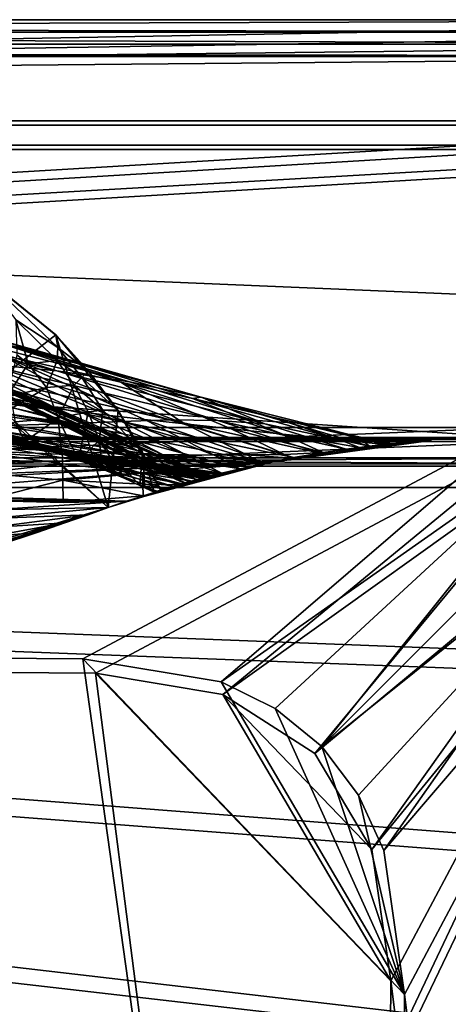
# Model space of a CAD drawing. Header units: metres. Extents: x 0 to 904, y -904 to 0.
# Tile 244 of 246: x 776 to 829, y -121 to 0. Entities that reach past the tile are written whole.
import ezdxf

# ---------------------------------------------------------------- set-up
doc = ezdxf.new("R2010")
doc.units = ezdxf.units.M

msp = doc.modelspace()

# ---------------------------------------------------------------- linework, layer by layer
at = {"layer": 'top0'}
for points in [[(163.519562, -51.518902, 2063.059814), (836.377136, -51.518902, 2063.059814), (133.377289, -4.519207, 2063.059814)], [(836.377136, -51.518902, 2063.059814), (844.306091, -34.448139, 2063.059814), (133.377289, -4.519207, 2063.059814)], [(133.377289, -4.519207, 2063.059814), (844.306091, -34.448139, 2063.059814), (887.377258, -4.519207, 2063.059814)], [(887.377258, -4.519207, 163.059708), (844.306091, -34.448139, 163.059708), (133.377289, -4.519207, 163.059708)], [(844.306091, -34.448139, 163.059708), (836.377136, -51.518902, 163.059708), (133.377289, -4.519207, 163.059708)], [(133.377289, -4.519207, 163.059708), (836.377136, -51.518902, 163.059708), (163.519562, -51.518902, 163.059708)], [(887.377258, -4.519207, 163.059708), (133.377289, -4.519207, 163.059708), (887.377258, -4.519207, 173.920044)], [(133.377289, -4.519207, 163.059708), (133.377289, -4.519207, 2063.059814), (887.377258, -4.519207, 173.920044)], [(887.377258, -4.519207, 173.920044), (133.377289, -4.519207, 2063.059814), (887.377258, -4.519207, 2051.920166)], [(133.377289, -4.519207, 2063.059814), (887.377258, -4.519207, 2063.059814), (887.377258, -4.519207, 2051.920166)], [(730.964783, -77.056259, 619.524109), (770.797302, -31.284773, 618.325562), (780.125, -38.850876, 618.523682)], [(770.815674, -31.313095, 617.776672), (780.123779, -38.873219, 617.766052), (770.797302, -31.284773, 618.325562)], [(770.797302, -31.284773, 618.325562), (780.123779, -38.873219, 617.766052), (780.125, -38.850876, 618.523682)], [(775.186584, -36.990978, 553.733276), (780.372925, -40.396099, 581.436523), (770.815674, -31.313095, 617.776672)], [(780.372925, -40.396099, 581.436523), (780.123779, -38.873219, 617.766052), (770.815674, -31.313095, 617.776672)], [(776.02948, -47.202351, 951.293335), (750.065002, -36.043053, 893.994568), (774.721619, -46.869392, 893.730957)], [(776.02948, -47.202351, 951.293335), (754.654114, -37.030994, 1008.65741), (750.065002, -36.043053, 893.994568)], [(761.990906, -37.67421, 1402.671875), (780.262939, -43.266304, 1457.396484), (750.144226, -36.167118, 1403.017212)], [(780.262939, -43.266304, 1457.396484), (771.265564, -42.428387, 1457.717163), (750.144226, -36.167118, 1403.017212)], [(776.02948, -47.202351, 951.293335), (777.846741, -47.551991, 1008.583862), (754.654114, -37.030994, 1008.65741)], [(777.846741, -47.551991, 1008.583862), (780.20752, -47.924232, 1065.581543), (754.654114, -37.030994, 1008.65741)], [(754.654114, -37.030994, 1008.65741), (780.20752, -47.924232, 1065.581543), (762.229858, -38.738796, 1122.27124)], [(774.133057, -39.739635, 1346.647705), (763.938843, -36.884186, 1291.016357), (788.152039, -44.664509, 1346.246948)], [(763.938843, -36.884186, 1291.016357), (773.305237, -41.262756, 1234.858765), (788.152039, -44.664509, 1346.246948)], [(776.716919, -42.422241, 503.191956), (780.285767, -42.023643, 550.8255), (775.186584, -36.990978, 553.733276)], [(780.285767, -42.023643, 550.8255), (780.372925, -40.396099, 581.436523), (775.186584, -36.990978, 553.733276)], [(776.716919, -42.422241, 503.191956), (775.186584, -36.990978, 553.733276), (775.315735, -41.332321, 504.267303)], [(737.342468, -42.440201, 1512.586548), (780.30249, -48.161568, 1564.273438), (724.344116, -38.148144, 1512.607178)], [(780.30249, -48.161568, 1564.273438), (766.37677, -42.403435, 1563.961304), (724.344116, -38.148144, 1512.607178)], [(773.817383, -39.942478, 1402.291626), (789.209961, -44.641811, 1457.043457), (761.990906, -37.67421, 1402.671875)], [(789.209961, -44.641811, 1457.043457), (780.262939, -43.266304, 1457.396484), (761.990906, -37.67421, 1402.671875)], [(780.20752, -47.924232, 1065.581543), (783.167053, -48.329102, 1122.266479), (762.229858, -38.738796, 1122.27124)], [(762.229858, -38.738796, 1122.27124), (783.167053, -48.329102, 1122.266479), (786.776123, -48.77623, 1178.625977)], [(773.305237, -41.262756, 1234.858765), (762.229858, -38.738796, 1122.27124), (786.776123, -48.77623, 1178.625977)], [(786.601135, -60.147358, 619.08136), (730.964783, -77.056259, 619.524109), (780.125, -38.850876, 618.523682)], [(774.133057, -39.739635, 1346.647705), (798.046814, -46.543861, 1456.658325), (773.817383, -39.942478, 1402.291626)], [(798.046814, -46.543861, 1456.658325), (789.209961, -44.641811, 1457.043457), (773.817383, -39.942478, 1402.291626)], [(788.152039, -44.664509, 1346.246948), (796.983826, -46.696674, 1401.427246), (774.133057, -39.739635, 1346.647705)], [(796.983826, -46.696674, 1401.427246), (798.046814, -46.543861, 1456.658325), (774.133057, -39.739635, 1346.647705)], [(780.123779, -38.873219, 617.766052), (784.163452, -43.31411, 617.760681), (780.125, -38.850876, 618.523682)], [(780.123779, -38.873219, 617.766052), (780.372925, -40.396099, 581.436523), (784.163452, -43.31411, 617.760681)], [(780.125, -38.850876, 618.523682), (784.163452, -43.31411, 617.760681), (787.809021, -48.172256, 618.767761)], [(786.601135, -60.147358, 619.08136), (780.125, -38.850876, 618.523682), (787.809021, -48.172256, 618.767761)], [(788.152039, -44.664509, 1346.246948), (773.305237, -41.262756, 1234.858765), (796.056519, -49.823032, 1290.392456)], [(773.305237, -41.262756, 1234.858765), (791.065857, -49.272552, 1234.665405), (796.056519, -49.823032, 1290.392456)], [(791.065857, -49.272552, 1234.665405), (773.305237, -41.262756, 1234.858765), (786.776123, -48.77623, 1178.625977)], [(783.354187, -44.102707, 580.410461), (780.372925, -40.396099, 581.436523), (780.285767, -42.023643, 550.8255)], [(784.163452, -43.31411, 617.760681), (780.372925, -40.396099, 581.436523), (783.354187, -44.102707, 580.410461)], [(786.601135, -60.147358, 1566.078247), (731.187866, -77.000015, 1566.519531), (765.720886, -41.721039, 1565.595703)], [(735.71936, -42.75631, 1458.678223), (753.309204, -42.118557, 1458.262085), (782.145752, -49.775978, 1512.014526)], [(743.043213, -44.380733, 1512.568237), (785.863831, -50.618698, 1564.404785), (737.342468, -42.440201, 1512.586548)], [(785.863831, -50.618698, 1564.404785), (780.30249, -48.161568, 1564.273438), (737.342468, -42.440201, 1512.586548)], [(753.309204, -42.118557, 1458.262085), (762.271667, -42.099602, 1458.005737), (788.228088, -49.512054, 1511.844482)], [(782.145752, -49.775978, 1512.014526), (753.309204, -42.118557, 1458.262085), (788.228088, -49.512054, 1511.844482)], [(788.228088, -49.512054, 1511.844482), (762.271667, -42.099602, 1458.005737), (794.204224, -49.336334, 1511.653198)], [(762.271667, -42.099602, 1458.005737), (771.265564, -42.428387, 1457.717163), (794.204224, -49.336334, 1511.653198)], [(765.720886, -41.721039, 1565.595703), (766.37677, -42.403435, 1563.961304), (798.875366, -56.35276, 1565.978882)], [(798.875366, -56.35276, 1565.978882), (786.601135, -60.147358, 1566.078247), (765.720886, -41.721039, 1565.595703)], [(766.37677, -42.403435, 1563.961304), (780.30249, -48.161568, 1564.273438), (798.875366, -56.35276, 1565.978882)], [(794.204224, -49.336334, 1511.653198), (771.265564, -42.428387, 1457.717163), (800.103394, -49.42749, 1511.44043)], [(771.265564, -42.428387, 1457.717163), (780.262939, -43.266304, 1457.396484), (800.103394, -49.42749, 1511.44043)], [(774.037537, -46.551662, 453.600983), (776.716919, -42.422241, 503.191956), (775.315735, -41.332321, 504.267303)], [(774.037537, -46.551662, 453.600983), (778.999023, -45.338379, 501.041229), (776.716919, -42.422241, 503.191956)], [(778.999023, -45.338379, 501.041229), (780.285767, -42.023643, 550.8255), (776.716919, -42.422241, 503.191956)], [(780.285767, -42.023643, 550.8255), (778.999023, -45.338379, 501.041229), (782.374573, -45.035625, 549.371582)], [(783.354187, -44.102707, 580.410461), (780.285767, -42.023643, 550.8255), (782.374573, -45.035625, 549.371582)], [(731.059937, -77.03228, 659.296631), (786.601135, -60.147358, 659.73877), (768.136292, -43.17659, 660.183167)], [(769.724976, -50.159603, 1512.290527), (735.71936, -42.75631, 1458.678223), (782.145752, -49.775978, 1512.014526)], [(768.136292, -43.17659, 660.183167), (798.641907, -56.414165, 659.836548), (774.359009, -45.699844, 661.700562)], [(768.136292, -43.17659, 660.183167), (786.601135, -60.147358, 659.73877), (798.641907, -56.414165, 659.836548)], [(800.103394, -49.42749, 1511.44043), (780.262939, -43.266304, 1457.396484), (805.92395, -49.810528, 1511.206421)], [(780.262939, -43.266304, 1457.396484), (789.209961, -44.641811, 1457.043457), (805.92395, -49.810528, 1511.206421)], [(787.739807, -48.136246, 617.755371), (784.163452, -43.31411, 617.760681), (783.354187, -44.102707, 580.410461)], [(784.163452, -43.31411, 617.760681), (787.739807, -48.136246, 617.755371), (787.809021, -48.172256, 618.767761)], [(748.19281, -46.141464, 1512.544556), (790.608582, -52.788399, 1564.519897), (743.043213, -44.380733, 1512.568237)], [(790.608582, -52.788399, 1564.519897), (785.863831, -50.618698, 1564.404785), (743.043213, -44.380733, 1512.568237)], [(782.374573, -45.035625, 549.371582), (785.930054, -48.142914, 579.384399), (783.354187, -44.102707, 580.410461)], [(785.930054, -48.142914, 579.384399), (787.739807, -48.136246, 617.755371), (783.354187, -44.102707, 580.410461)], [(801.746277, -50.428314, 1345.815063), (808.125305, -51.087391, 1400.942871), (788.152039, -44.664509, 1346.246948)], [(808.125305, -51.087391, 1400.942871), (796.983826, -46.696674, 1401.427246), (788.152039, -44.664509, 1346.246948)], [(801.746277, -50.428314, 1345.815063), (788.152039, -44.664509, 1346.246948), (796.056519, -49.823032, 1290.392456)], [(805.92395, -49.810528, 1511.206421), (789.209961, -44.641811, 1457.043457), (798.046814, -46.543861, 1456.658325)], [(796.592712, -56.970695, 779.911804), (773.548706, -46.240086, 777.866516), (774.359009, -45.699844, 661.700562)], [(774.79187, -47.839607, 452.971344), (778.999023, -45.338379, 501.041229), (774.037537, -46.551662, 453.600983)], [(798.612305, -56.421974, 661.125916), (796.592712, -56.970695, 779.911804), (774.359009, -45.699844, 661.700562)], [(798.641907, -56.414165, 659.836548), (798.612305, -56.421974, 661.125916), (774.359009, -45.699844, 661.700562)], [(780.434998, -49.106129, 498.890533), (778.999023, -45.338379, 501.041229), (774.79187, -47.839607, 452.971344)], [(778.999023, -45.338379, 501.041229), (780.434998, -49.106129, 498.890533), (782.374573, -45.035625, 549.371582)], [(780.434998, -49.106129, 498.890533), (784.115845, -48.333565, 547.917664), (782.374573, -45.035625, 549.371582)], [(782.374573, -45.035625, 549.371582), (784.115845, -48.333565, 547.917664), (785.930054, -48.142914, 579.384399)], [(752.776917, -47.692192, 1512.515503), (794.711975, -54.719929, 1564.621704), (748.19281, -46.141464, 1512.544556)], [(794.711975, -54.719929, 1564.621704), (790.608582, -52.788399, 1564.519897), (748.19281, -46.141464, 1512.544556)], [(773.548706, -46.240086, 777.866516), (796.592712, -56.970695, 779.911804), (786.617676, -52.810368, 893.592224)], [(774.721619, -46.869392, 893.730957), (773.548706, -46.240086, 777.866516), (786.617676, -52.810368, 893.592224)], [(787.617188, -53.099331, 951.20459), (776.02948, -47.202351, 951.293335), (774.721619, -46.869392, 893.730957)], [(774.721619, -46.869392, 893.730957), (786.617676, -52.810368, 893.592224), (787.617188, -53.099331, 951.20459)], [(787.617188, -53.099331, 951.20459), (789.039734, -53.321159, 1008.545166), (776.02948, -47.202351, 951.293335)], [(789.039734, -53.321159, 1008.545166), (777.846741, -47.551991, 1008.583862), (776.02948, -47.202351, 951.293335)], [(796.983826, -46.696674, 1401.427246), (806.716675, -48.943779, 1456.240967), (798.046814, -46.543861, 1456.658325)], [(808.125305, -51.087391, 1400.942871), (815.168457, -51.796185, 1455.791382), (796.983826, -46.696674, 1401.427246)], [(815.168457, -51.796185, 1455.791382), (806.716675, -48.943779, 1456.240967), (796.983826, -46.696674, 1401.427246)], [(806.716675, -48.943779, 1456.240967), (817.295654, -51.396046, 1510.674316), (798.046814, -46.543861, 1456.658325)], [(798.046814, -46.543861, 1456.658325), (817.295654, -51.396046, 1510.674316), (818.836975, -52.562698, 1537.877808)], [(798.046814, -46.543861, 1456.658325), (818.836975, -52.562698, 1537.877808), (805.92395, -49.810528, 1511.206421)], [(756.808167, -48.948143, 1512.481201), (797.931396, -56.187828, 1564.700195), (752.776917, -47.692192, 1512.515503)], [(797.931396, -56.187828, 1564.700195), (794.711975, -54.719929, 1564.621704), (752.776917, -47.692192, 1512.515503)], [(775.123108, -49.553513, 452.341736), (780.434998, -49.106129, 498.890533), (774.79187, -47.839607, 452.971344)], [(780.20752, -47.924232, 1065.581543), (777.846741, -47.551991, 1008.583862), (790.91333, -53.480705, 1065.577026)], [(790.91333, -53.480705, 1065.577026), (777.846741, -47.551991, 1008.583862), (789.039734, -53.321159, 1008.545166)], [(783.167053, -48.329102, 1122.266479), (780.20752, -47.924232, 1065.581543), (793.283264, -53.586201, 1122.263916)], [(793.283264, -53.586201, 1122.263916), (780.20752, -47.924232, 1065.581543), (790.91333, -53.480705, 1065.577026)], [(798.875366, -56.35276, 1565.978882), (780.30249, -48.161568, 1564.273438), (785.863831, -50.618698, 1564.404785)], [(784.115845, -48.333565, 547.917664), (780.434998, -49.106129, 498.890533), (782.948303, -54.286312, 513.912292)], [(785.482239, -51.881485, 546.463806), (784.115845, -48.333565, 547.917664), (782.948303, -54.286312, 513.912292)], [(783.167053, -48.329102, 1122.266479), (796.191284, -53.645538, 1178.58606), (786.776123, -48.77623, 1178.625977)], [(796.191284, -53.645538, 1178.58606), (783.167053, -48.329102, 1122.266479), (793.283264, -53.586201, 1122.263916)], [(785.930054, -48.142914, 579.384399), (784.115845, -48.333565, 547.917664), (785.482239, -51.881485, 546.463806)], [(790.816284, -53.291672, 617.750061), (785.930054, -48.142914, 579.384399), (785.482239, -51.881485, 546.463806)], [(787.739807, -48.136246, 617.755371), (785.930054, -48.142914, 579.384399), (790.816284, -53.291672, 617.750061)], [(793.13562, -57.981873, 619.024658), (786.601135, -60.147358, 619.08136), (787.809021, -48.172256, 618.767761)], [(787.809021, -48.172256, 618.767761), (787.739807, -48.136246, 617.755371), (790.816284, -53.291672, 617.750061)], [(790.816284, -53.291672, 617.750061), (793.034363, -58.013172, 617.376465), (787.809021, -48.172256, 618.767761)], [(793.034363, -58.013172, 617.376465), (793.13562, -57.981873, 619.024658), (787.809021, -48.172256, 618.767761)], [(797.646118, -56.680664, 1558.450806), (798.56604, -56.434204, 1564.714233), (756.808167, -48.948143, 1512.481201)], [(798.56604, -56.434204, 1564.714233), (797.931396, -56.187828, 1564.700195), (756.808167, -48.948143, 1512.481201)], [(756.808167, -48.948143, 1512.481201), (763.456238, -50.06657, 1512.396606), (797.646118, -56.680664, 1558.450806)], [(761.231506, -49.666008, 355.94104), (761.215759, -50.597099, 329.793854), (780.930481, -53.468132, 357.754272)], [(761.231506, -49.666008, 355.94104), (780.930481, -53.468132, 357.754272), (761.235229, -49.460087, 362.876343)], [(780.919006, -53.10252, 383.748535), (764.479431, -49.647549, 382.370392), (761.235229, -49.460087, 362.876343)], [(761.235229, -49.460087, 362.876343), (780.930481, -53.468132, 357.754272), (780.919006, -53.10252, 383.748535)], [(767.066589, -49.934734, 398.511475), (764.479431, -49.647549, 382.370392), (780.919006, -53.10252, 383.748535)], [(772.891479, -51.048695, 437.13739), (776.304993, -52.007202, 461.527863), (775.123108, -49.553513, 452.341736)], [(776.304993, -52.007202, 461.527863), (780.434998, -49.106129, 498.890533), (775.123108, -49.553513, 452.341736)], [(780.434998, -49.106129, 498.890533), (776.304993, -52.007202, 461.527863), (780.868591, -53.537563, 496.701508)], [(782.948303, -54.286312, 513.912292), (780.434998, -49.106129, 498.890533), (780.868591, -53.537563, 496.701508)], [(788.228088, -49.512054, 1511.844482), (806.071594, -54.657303, 1546.119263), (782.145752, -49.775978, 1512.014526)], [(786.776123, -48.77623, 1178.625977), (796.191284, -53.645538, 1178.58606), (799.663025, -53.664413, 1234.563354)], [(791.065857, -49.272552, 1234.665405), (786.776123, -48.77623, 1178.625977), (799.663025, -53.664413, 1234.563354)], [(794.204224, -49.336334, 1511.653198), (809.463135, -53.988499, 1545.040649), (788.228088, -49.512054, 1511.844482)], [(809.463135, -53.988499, 1545.040649), (806.071594, -54.657303, 1546.119263), (788.228088, -49.512054, 1511.844482)], [(796.056519, -49.823032, 1290.392456), (791.065857, -49.272552, 1234.665405), (803.714966, -53.6469, 1290.221924)], [(791.065857, -49.272552, 1234.665405), (799.663025, -53.664413, 1234.563354), (803.714966, -53.6469, 1290.221924)], [(800.103394, -49.42749, 1511.44043), (812.756409, -53.417397, 1543.702515), (794.204224, -49.336334, 1511.653198)], [(812.756409, -53.417397, 1543.702515), (809.463135, -53.988499, 1545.040649), (794.204224, -49.336334, 1511.653198)], [(805.92395, -49.810528, 1511.206421), (815.934875, -52.938511, 1541.586914), (800.103394, -49.42749, 1511.44043)], [(815.934875, -52.938511, 1541.586914), (812.756409, -53.417397, 1543.702515), (800.103394, -49.42749, 1511.44043)], [(820.74469, -52.347378, 1495.823242), (806.716675, -48.943779, 1456.240967), (815.168457, -51.796185, 1455.791382)], [(806.716675, -48.943779, 1456.240967), (820.74469, -52.347378, 1495.823242), (817.295654, -51.396046, 1510.674316)], [(771.081482, -53.308437, 304.726654), (780.941956, -54.018253, 331.776672), (761.215759, -50.597099, 329.793854)], [(761.215759, -50.597099, 329.793854), (780.941956, -54.018253, 331.776672), (780.930481, -53.468132, 357.754272)], [(769.724976, -50.159603, 1512.290527), (798.381104, -56.483238, 1553.749023), (763.456238, -50.06657, 1512.396606)], [(763.456238, -50.06657, 1512.396606), (798.381104, -56.483238, 1553.749023), (797.646118, -56.680664, 1558.450806)], [(768.674927, -50.177612, 408.842926), (767.066589, -49.934734, 398.511475), (780.907532, -52.921627, 409.755493)], [(780.907532, -52.921627, 409.755493), (767.066589, -49.934734, 398.511475), (780.919006, -53.10252, 383.748535)], [(772.891479, -51.048695, 437.13739), (768.674927, -50.177612, 408.842926), (780.896118, -52.925789, 435.771118)], [(780.896118, -52.925789, 435.771118), (768.674927, -50.177612, 408.842926), (780.907532, -52.921627, 409.755493)], [(782.145752, -49.775978, 1512.014526), (802.895447, -55.358826, 1547.798096), (769.724976, -50.159603, 1512.290527)], [(802.895447, -55.358826, 1547.798096), (798.381104, -56.483238, 1553.749023), (769.724976, -50.159603, 1512.290527)], [(806.071594, -54.657303, 1546.119263), (802.895447, -55.358826, 1547.798096), (782.145752, -49.775978, 1512.014526)], [(785.863831, -50.618698, 1564.404785), (790.608582, -52.788399, 1564.519897), (798.875366, -56.35276, 1565.978882)], [(808.345764, -53.593525, 1345.587524), (801.746277, -50.428314, 1345.815063), (796.056519, -49.823032, 1290.392456)], [(796.056519, -49.823032, 1290.392456), (803.714966, -53.6469, 1290.221924), (808.345764, -53.593525, 1345.587524)], [(808.345764, -53.593525, 1345.587524), (813.125916, -53.358089, 1399.6698), (801.746277, -50.428314, 1345.815063)], [(813.125916, -53.358089, 1399.6698), (808.125305, -51.087391, 1400.942871), (801.746277, -50.428314, 1345.815063)], [(818.836975, -52.562698, 1537.877808), (815.934875, -52.938511, 1541.586914), (805.92395, -49.810528, 1511.206421)], [(836.377136, -51.518902, 163.059708), (495.105316, -51.518902, 182.490662), (163.519562, -51.518902, 163.059708)], [(529.971802, -51.518902, 2043.136353), (836.377136, -51.518902, 2063.059814), (163.519562, -51.518902, 2063.059814)], [(578.441589, -51.518902, 184.0103), (495.105316, -51.518902, 182.490662), (836.377136, -51.518902, 163.059708)], [(529.971802, -51.518902, 2043.136353), (597.166199, -51.518902, 2041.009888), (836.377136, -51.518902, 2063.059814)], [(661.575134, -51.518902, 188.995483), (578.441589, -51.518902, 184.0103), (836.377136, -51.518902, 163.059708)], [(597.166199, -51.518902, 2041.009888), (664.251099, -51.518902, 2036.626343), (836.377136, -51.518902, 2063.059814)], [(836.377136, -51.518902, 163.059708), (744.290833, -51.518902, 197.420395), (661.575134, -51.518902, 188.995483)], [(836.377136, -51.518902, 2063.059814), (664.251099, -51.518902, 2036.626343), (731.150818, -51.518902, 2029.990601)], [(731.150818, -51.518902, 2029.990601), (826.377136, -51.518902, 2016.598511), (836.377136, -51.518902, 2063.059814)], [(826.377136, -51.518902, 2016.598511), (731.150818, -51.518902, 2029.990601), (826.377136, -51.857319, 2016.598511)], [(731.150818, -51.518902, 2029.990601), (806.189941, -54.632435, 2019.828369), (826.377136, -51.857319, 2016.598511)], [(731.150818, -51.518902, 2029.990601), (731.150818, -57.60709, 2029.990601), (806.189941, -54.632435, 2019.828369)], [(744.290833, -51.518902, 197.420395), (807.380615, -54.38937, 206.196411), (741.364136, -58.007244, 197.062881)], [(826.377136, -51.518902, 209.241592), (744.290833, -51.518902, 197.420395), (836.377136, -51.518902, 163.059708)], [(826.377136, -51.518902, 209.241592), (826.377136, -51.857319, 209.241592), (744.290833, -51.518902, 197.420395)], [(826.377136, -51.857319, 209.241592), (807.380615, -54.38937, 206.196411), (744.290833, -51.518902, 197.420395)], [(780.884644, -53.115406, 461.791473), (776.304993, -52.007202, 461.527863), (772.891479, -51.048695, 437.13739)], [(780.884644, -53.115406, 461.791473), (772.891479, -51.048695, 437.13739), (780.896118, -52.925789, 435.771118)], [(780.873169, -53.427269, 487.812897), (776.304993, -52.007202, 461.527863), (780.884644, -53.115406, 461.791473)], [(780.868591, -53.537563, 496.701508), (776.304993, -52.007202, 461.527863), (780.873169, -53.427269, 487.812897)], [(782.948303, -54.286312, 513.912292), (785.904846, -55.420719, 539.970886), (785.482239, -51.881485, 546.463806)], [(785.904846, -55.420719, 539.970886), (788.630005, -56.559105, 566.023193), (785.482239, -51.881485, 546.463806)], [(785.482239, -51.881485, 546.463806), (788.630005, -56.559105, 566.023193), (790.48822, -57.40485, 585.1875)], [(785.482239, -51.881485, 546.463806), (790.48822, -57.40485, 585.1875), (790.816284, -53.291672, 617.750061)], [(806.189941, -54.632435, 2019.828369), (815.934875, -52.938511, 1541.586914), (826.377136, -51.857319, 2016.598511)], [(809.207031, -54.03614, 1345.327515), (807.380615, -54.38937, 206.196411), (826.377136, -51.857319, 209.241592)], [(813.125916, -53.358089, 1399.6698), (817.576782, -52.718723, 1455.239624), (808.125305, -51.087391, 1400.942871)], [(817.576782, -52.718723, 1455.239624), (815.168457, -51.796185, 1455.791382), (808.125305, -51.087391, 1400.942871)], [(813.125916, -53.358089, 1399.6698), (809.207031, -54.03614, 1345.327515), (826.377136, -51.857319, 209.241592)], [(826.377136, -51.857319, 209.241592), (817.576782, -52.718723, 1455.239624), (813.125916, -53.358089, 1399.6698)], [(817.576782, -52.718723, 1455.239624), (820.74469, -52.347378, 1495.823242), (815.168457, -51.796185, 1455.791382)], [(815.934875, -52.938511, 1541.586914), (818.836975, -52.562698, 1537.877808), (826.377136, -51.857319, 2016.598511)], [(817.295654, -51.396046, 1510.674316), (821.191345, -52.30056, 1529.616821), (818.836975, -52.562698, 1537.877808)], [(820.74469, -52.347378, 1495.823242), (821.561768, -52.262814, 1510.410767), (817.295654, -51.396046, 1510.674316)], [(817.295654, -51.396046, 1510.674316), (821.561768, -52.262814, 1510.410767), (821.191345, -52.30056, 1529.616821)], [(820.74469, -52.347378, 1495.823242), (817.576782, -52.718723, 1455.239624), (826.377136, -51.857319, 209.241592)], [(826.377136, -51.857319, 2016.598511), (818.836975, -52.562698, 1537.877808), (821.191345, -52.30056, 1529.616821)], [(821.561768, -52.262814, 1510.410767), (820.74469, -52.347378, 1495.823242), (826.377136, -51.857319, 209.241592)], [(821.191345, -52.30056, 1529.616821), (821.561768, -52.262814, 1510.410767), (826.377136, -51.857319, 2016.598511)], [(821.561768, -52.262814, 1510.410767), (826.377136, -51.857319, 209.241592), (826.377136, -51.857319, 2016.598511)], [(836.377136, -51.518902, 210.920059), (826.377136, -51.518902, 209.241592), (836.377136, -51.518902, 163.059708)], [(826.377136, -51.518902, 2016.598511), (836.377136, -51.518902, 2014.920044), (836.377136, -51.518902, 2063.059814)], [(826.377136, -51.518902, 209.241592), (826.377136, -51.518902, 2016.598511), (826.377136, -51.857319, 209.241592)], [(826.377136, -51.518902, 2016.598511), (826.377136, -51.857319, 2016.598511), (826.377136, -51.857319, 209.241592)], [(826.377136, -51.518902, 2016.598511), (826.377136, -51.518902, 209.241592), (836.377136, -51.518902, 2014.920044)], [(826.377136, -51.518902, 209.241592), (836.377136, -51.518902, 210.920059), (836.377136, -51.518902, 2014.920044)], [(771.075134, -55.870171, 252.735992), (780.95343, -54.752449, 305.819733), (771.081482, -53.308437, 304.726654)], [(771.081482, -53.308437, 304.726654), (780.95343, -54.752449, 305.819733), (780.941956, -54.018253, 331.776672)], [(790.616089, -55.83997, 488.295105), (780.873169, -53.427269, 487.812897), (780.884644, -53.115406, 461.791473)], [(780.884644, -53.115406, 461.791473), (780.896118, -52.925789, 435.771118), (790.643921, -55.424236, 462.370117)], [(790.616089, -55.83997, 488.295105), (780.884644, -53.115406, 461.791473), (790.643921, -55.424236, 462.370117)], [(780.896118, -52.925789, 435.771118), (780.907532, -52.921627, 409.755493), (790.671753, -55.111336, 436.446045)], [(790.643921, -55.424236, 462.370117), (780.896118, -52.925789, 435.771118), (790.671753, -55.111336, 436.446045)], [(780.907532, -52.921627, 409.755493), (790.699585, -54.954456, 410.525909), (790.671753, -55.111336, 436.446045)], [(780.907532, -52.921627, 409.755493), (780.919006, -53.10252, 383.748535), (790.699585, -54.954456, 410.525909)], [(780.930481, -53.468132, 357.754272), (800.584839, -55.915482, 359.829254), (780.919006, -53.10252, 383.748535)], [(780.919006, -53.10252, 383.748535), (800.584839, -55.915482, 359.829254), (800.591064, -55.913929, 385.700928)], [(780.919006, -53.10252, 383.748535), (800.591064, -55.913929, 385.700928), (790.699585, -54.954456, 410.525909)], [(796.592712, -56.970695, 779.911804), (795.947266, -57.152557, 892.863281), (786.617676, -52.810368, 893.592224)], [(786.617676, -52.810368, 893.592224), (795.947266, -57.152557, 892.863281), (796.09613, -57.110325, 947.797791)], [(786.617676, -52.810368, 893.592224), (796.09613, -57.110325, 947.797791), (787.617188, -53.099331, 951.20459)], [(796.09613, -57.110325, 947.797791), (796.608032, -56.966412, 1005.863953), (787.617188, -53.099331, 951.20459)], [(787.617188, -53.099331, 951.20459), (796.608032, -56.966412, 1005.863953), (789.039734, -53.321159, 1008.545166)], [(796.608032, -56.966412, 1005.863953), (797.516052, -56.716022, 1063.964722), (789.039734, -53.321159, 1008.545166)], [(789.039734, -53.321159, 1008.545166), (797.516052, -56.716022, 1063.964722), (790.91333, -53.480705, 1065.577026)], [(790.48822, -57.40485, 585.1875), (791.118408, -57.707478, 591.994385), (790.816284, -53.291672, 617.750061)], [(790.608582, -52.788399, 1564.519897), (794.711975, -54.719929, 1564.621704), (798.875366, -56.35276, 1565.978882)], [(791.118408, -57.707478, 591.994385), (792.264893, -58.251038, 604.851868), (790.816284, -53.291672, 617.750061)], [(792.264893, -58.251038, 604.851868), (793.034363, -58.013172, 617.376465), (790.816284, -53.291672, 617.750061)], [(806.189941, -54.632435, 2019.828369), (812.756409, -53.417397, 1543.702515), (815.934875, -52.938511, 1541.586914)], [(809.207031, -54.03614, 1345.327515), (813.125916, -53.358089, 1399.6698), (808.345764, -53.593525, 1345.587524)], [(807.380615, -54.38937, 206.196411), (788.834717, -59.369106, 203.403824), (741.364136, -58.007244, 197.062881)], [(780.868591, -53.537563, 496.701508), (780.873169, -53.427269, 487.812897), (790.616089, -55.83997, 488.295105)], [(782.948303, -54.286312, 513.912292), (780.868591, -53.537563, 496.701508), (790.588257, -56.258427, 514.220093)], [(790.588257, -56.258427, 514.220093), (780.868591, -53.537563, 496.701508), (790.616089, -55.83997, 488.295105)], [(780.941956, -54.018253, 331.776672), (800.101501, -56.0369, 333.884003), (780.930481, -53.468132, 357.754272)], [(800.101501, -56.0369, 333.884003), (800.584839, -55.915482, 359.829254), (780.930481, -53.468132, 357.754272)], [(780.95343, -54.752449, 305.819733), (790.810852, -55.8811, 306.952118), (780.941956, -54.018253, 331.776672)], [(780.941956, -54.018253, 331.776672), (790.810852, -55.8811, 306.952118), (800.101501, -56.0369, 333.884003)], [(790.560425, -56.676834, 540.145081), (785.904846, -55.420719, 539.970886), (782.948303, -54.286312, 513.912292)], [(790.560425, -56.676834, 540.145081), (782.948303, -54.286312, 513.912292), (790.588257, -56.258427, 514.220093)], [(790.90271, -58.683971, 217.427719), (788.834717, -59.369106, 203.403824), (807.380615, -54.38937, 206.196411)], [(807.380615, -54.38937, 206.196411), (795.34729, -57.324451, 255.897873), (790.90271, -58.683971, 217.427719)], [(797.516052, -56.716022, 1063.964722), (798.864075, -56.355724, 1122.080933), (790.91333, -53.480705, 1065.577026)], [(790.91333, -53.480705, 1065.577026), (798.864075, -56.355724, 1122.080933), (793.283264, -53.586201, 1122.263916)], [(798.864075, -56.355724, 1122.080933), (800.615295, -55.907902, 1177.678833), (793.283264, -53.586201, 1122.263916)], [(793.283264, -53.586201, 1122.263916), (800.615295, -55.907902, 1177.678833), (796.191284, -53.645538, 1178.58606)], [(799.101746, -56.293587, 307.995361), (795.34729, -57.324451, 255.897873), (807.380615, -54.38937, 206.196411)], [(800.615295, -55.907902, 1177.678833), (802.876587, -55.363209, 1233.332153), (796.191284, -53.645538, 1178.58606)], [(796.191284, -53.645538, 1178.58606), (802.876587, -55.363209, 1233.332153), (799.663025, -53.664413, 1234.563354)], [(805.742615, -54.726563, 1289.500854), (798.641907, -56.414165, 659.836548), (807.380615, -54.38937, 206.196411)], [(807.380615, -54.38937, 206.196411), (798.641907, -56.414165, 659.836548), (800.168945, -56.01989, 411.447174)], [(800.101501, -56.0369, 333.884003), (799.101746, -56.293587, 307.995361), (807.380615, -54.38937, 206.196411)], [(799.663025, -53.664413, 1234.563354), (805.742615, -54.726563, 1289.500854), (803.714966, -53.6469, 1290.221924)], [(802.876587, -55.363209, 1233.332153), (805.742615, -54.726563, 1289.500854), (799.663025, -53.664413, 1234.563354)], [(807.380615, -54.38937, 206.196411), (800.584839, -55.915482, 359.829254), (800.101501, -56.0369, 333.884003)], [(800.168945, -56.01989, 411.447174), (800.591064, -55.913929, 385.700928), (807.380615, -54.38937, 206.196411)], [(800.591064, -55.913929, 385.700928), (800.584839, -55.915482, 359.829254), (807.380615, -54.38937, 206.196411)], [(803.714966, -53.6469, 1290.221924), (809.207031, -54.03614, 1345.327515), (808.345764, -53.593525, 1345.587524)], [(805.742615, -54.726563, 1289.500854), (809.207031, -54.03614, 1345.327515), (803.714966, -53.6469, 1290.221924)], [(809.207031, -54.03614, 1345.327515), (805.742615, -54.726563, 1289.500854), (807.380615, -54.38937, 206.196411)], [(806.071594, -54.657303, 1546.119263), (809.463135, -53.988499, 1545.040649), (806.189941, -54.632435, 2019.828369)], [(809.463135, -53.988499, 1545.040649), (812.756409, -53.417397, 1543.702515), (806.189941, -54.632435, 2019.828369)], [(731.150818, -57.60709, 2029.990601), (755.568054, -58.591282, 2027.001099), (806.189941, -54.632435, 2019.828369)], [(806.189941, -54.632435, 2019.828369), (755.568054, -58.591282, 2027.001099), (788.836304, -59.368553, 2022.436035)], [(771.075134, -55.870171, 252.735992), (780.976318, -56.771053, 253.983582), (780.95343, -54.752449, 305.819733)], [(780.976318, -56.771053, 253.983582), (790.810852, -55.8811, 306.952118), (780.95343, -54.752449, 305.819733)], [(790.532593, -57.095345, 566.070068), (785.904846, -55.420719, 539.970886), (790.560425, -56.676834, 540.145081)], [(788.630005, -56.559105, 566.023193), (785.904846, -55.420719, 539.970886), (790.532593, -57.095345, 566.070068)], [(806.071594, -54.657303, 1546.119263), (806.189941, -54.632435, 2019.828369), (788.836304, -59.368553, 2022.436035)], [(802.895447, -55.358826, 1547.798096), (806.071594, -54.657303, 1546.119263), (788.836304, -59.368553, 2022.436035)], [(788.836304, -59.368553, 2022.436035), (798.875366, -56.35276, 1565.978882), (802.895447, -55.358826, 1547.798096)], [(790.643921, -55.424236, 462.370117), (796.894653, -56.886723, 489.359161), (790.616089, -55.83997, 488.295105)], [(790.671753, -55.111336, 436.446045), (798.224426, -56.524994, 462.970093), (790.643921, -55.424236, 462.370117)], [(798.224426, -56.524994, 462.970093), (796.894653, -56.886723, 489.359161), (790.643921, -55.424236, 462.370117)], [(790.699585, -54.954456, 410.525909), (799.369751, -56.224068, 437.065765), (790.671753, -55.111336, 436.446045)], [(799.369751, -56.224068, 437.065765), (798.224426, -56.524994, 462.970093), (790.671753, -55.111336, 436.446045)], [(800.591064, -55.913929, 385.700928), (800.168945, -56.01989, 411.447174), (790.699585, -54.954456, 410.525909)], [(790.699585, -54.954456, 410.525909), (800.168945, -56.01989, 411.447174), (799.369751, -56.224068, 437.065765)], [(798.875366, -56.35276, 1565.978882), (794.711975, -54.719929, 1564.621704), (797.931396, -56.187828, 1564.700195)], [(798.875366, -56.35276, 1565.978882), (798.381104, -56.483238, 1553.749023), (802.895447, -55.358826, 1547.798096)], [(805.742615, -54.726563, 1289.500854), (802.876587, -55.363209, 1233.332153), (798.641907, -56.414165, 659.836548)], [(802.876587, -55.363209, 1233.332153), (800.615295, -55.907902, 1177.678833), (798.641907, -56.414165, 659.836548)], [(771.109558, -59.279972, 200.900757), (780.976318, -56.771053, 253.983582), (771.075134, -55.870171, 252.735992)], [(771.109558, -59.279972, 200.900757), (781.017212, -59.518406, 202.279922), (780.976318, -56.771053, 253.983582)], [(780.976318, -56.771053, 253.983582), (790.866516, -57.27248, 255.276047), (790.810852, -55.8811, 306.952118)], [(781.017212, -59.518406, 202.279922), (790.90271, -58.683971, 217.427719), (780.976318, -56.771053, 253.983582)], [(780.976318, -56.771053, 253.983582), (790.90271, -58.683971, 217.427719), (790.866516, -57.27248, 255.276047)], [(786.601135, -60.147358, 1566.078247), (798.875366, -56.35276, 1565.978882), (788.836304, -59.368553, 2022.436035)], [(786.601135, -60.147358, 659.73877), (793.13562, -57.981873, 619.024658), (798.641907, -56.414165, 659.836548)], [(790.48822, -57.40485, 585.1875), (788.630005, -56.559105, 566.023193), (790.532593, -57.095345, 566.070068)], [(793.581055, -57.846436, 565.61322), (790.532593, -57.095345, 566.070068), (790.560425, -56.676834, 540.145081)], [(790.588257, -56.258427, 514.220093), (794.604431, -57.541084, 540.044312), (790.560425, -56.676834, 540.145081)], [(794.604431, -57.541084, 540.044312), (793.581055, -57.846436, 565.61322), (790.560425, -56.676834, 540.145081)], [(790.616089, -55.83997, 488.295105), (795.682312, -57.22813, 515.263123), (790.588257, -56.258427, 514.220093)], [(795.682312, -57.22813, 515.263123), (794.604431, -57.541084, 540.044312), (790.588257, -56.258427, 514.220093)], [(796.894653, -56.886723, 489.359161), (795.682312, -57.22813, 515.263123), (790.616089, -55.83997, 488.295105)], [(790.810852, -55.8811, 306.952118), (799.101746, -56.293587, 307.995361), (800.101501, -56.0369, 333.884003)], [(790.866516, -57.27248, 255.276047), (795.34729, -57.324451, 255.897873), (790.810852, -55.8811, 306.952118)], [(795.34729, -57.324451, 255.897873), (799.101746, -56.293587, 307.995361), (790.810852, -55.8811, 306.952118)], [(793.13562, -57.981873, 619.024658), (794.604431, -57.541084, 540.044312), (798.641907, -56.414165, 659.836548)], [(798.641907, -56.414165, 659.836548), (794.604431, -57.541084, 540.044312), (795.682312, -57.22813, 515.263123)], [(795.682312, -57.22813, 515.263123), (796.894653, -56.886723, 489.359161), (798.641907, -56.414165, 659.836548)], [(796.09613, -57.110325, 947.797791), (795.947266, -57.152557, 892.863281), (798.864075, -56.355724, 1122.080933)], [(798.864075, -56.355724, 1122.080933), (795.947266, -57.152557, 892.863281), (796.592712, -56.970695, 779.911804)], [(797.516052, -56.716022, 1063.964722), (796.09613, -57.110325, 947.797791), (798.864075, -56.355724, 1122.080933)], [(797.516052, -56.716022, 1063.964722), (796.608032, -56.966412, 1005.863953), (796.09613, -57.110325, 947.797791)], [(796.592712, -56.970695, 779.911804), (798.612305, -56.421974, 661.125916), (798.864075, -56.355724, 1122.080933)], [(796.894653, -56.886723, 489.359161), (798.224426, -56.524994, 462.970093), (798.641907, -56.414165, 659.836548)], [(798.56604, -56.434204, 1564.714233), (797.646118, -56.680664, 1558.450806), (798.381104, -56.483238, 1553.749023)], [(798.56604, -56.434204, 1564.714233), (798.875366, -56.35276, 1565.978882), (797.931396, -56.187828, 1564.700195)], [(798.641907, -56.414165, 659.836548), (798.224426, -56.524994, 462.970093), (799.369751, -56.224068, 437.065765)], [(798.875366, -56.35276, 1565.978882), (798.56604, -56.434204, 1564.714233), (798.381104, -56.483238, 1553.749023)], [(798.612305, -56.421974, 661.125916), (798.641907, -56.414165, 659.836548), (798.864075, -56.355724, 1122.080933)], [(798.641907, -56.414165, 659.836548), (800.615295, -55.907902, 1177.678833), (798.864075, -56.355724, 1122.080933)], [(798.641907, -56.414165, 659.836548), (799.369751, -56.224068, 437.065765), (800.168945, -56.01989, 411.447174)], [(741.364136, -58.007244, 197.062881), (788.834717, -59.369106, 203.403824), (761.202026, -58.828873, 199.572052)], [(786.601135, -60.147358, 659.73877), (786.601135, -60.147358, 619.08136), (793.13562, -57.981873, 619.024658)], [(790.48822, -57.40485, 585.1875), (790.532593, -57.095345, 566.070068), (793.581055, -57.846436, 565.61322)], [(791.118408, -57.707478, 591.994385), (790.48822, -57.40485, 585.1875), (792.641541, -58.133877, 592.694763)], [(792.641541, -58.133877, 592.694763), (790.48822, -57.40485, 585.1875), (793.581055, -57.846436, 565.61322)], [(790.90271, -58.683971, 217.427719), (795.34729, -57.324451, 255.897873), (790.866516, -57.27248, 255.276047)], [(792.264893, -58.251038, 604.851868), (791.118408, -57.707478, 591.994385), (792.641541, -58.133877, 592.694763)], [(793.034363, -58.013172, 617.376465), (792.264893, -58.251038, 604.851868), (792.641541, -58.133877, 592.694763)], [(792.641541, -58.133877, 592.694763), (793.581055, -57.846436, 565.61322), (793.13562, -57.981873, 619.024658)], [(793.034363, -58.013172, 617.376465), (792.641541, -58.133877, 592.694763), (793.13562, -57.981873, 619.024658)], [(793.13562, -57.981873, 619.024658), (793.581055, -57.846436, 565.61322), (794.604431, -57.541084, 540.044312)], [(755.568054, -58.591282, 2027.001099), (772.210327, -59.318527, 2024.788574), (788.836304, -59.368553, 2022.436035)], [(788.834717, -59.369106, 203.403824), (771.109558, -59.279972, 200.900757), (761.202026, -58.828873, 199.572052)], [(788.834717, -59.369106, 203.403824), (781.017212, -59.518406, 202.279922), (771.109558, -59.279972, 200.900757)], [(772.156982, -60.41288, 1972.321899), (788.836304, -59.368553, 2022.436035), (772.210327, -59.318527, 2024.788574)], [(786.601135, -60.147358, 1970.921509), (788.836304, -59.368553, 2022.436035), (772.156982, -60.41288, 1972.321899)], [(781.017212, -59.518406, 202.279922), (788.834717, -59.369106, 203.403824), (790.90271, -58.683971, 217.427719)], [(786.601135, -60.147358, 1970.921509), (786.601135, -60.147358, 1566.078247), (788.836304, -59.368553, 2022.436035)], [(730.964783, -77.056259, 619.524109), (786.601135, -60.147358, 619.08136), (731.059937, -77.03228, 659.296631)], [(731.059937, -77.03228, 659.296631), (786.601135, -60.147358, 619.08136), (786.601135, -60.147358, 659.73877)], [(731.187866, -77.000015, 1566.519531), (786.601135, -60.147358, 1566.078247), (751.928833, -71.370918, 1606.646362)], [(786.601135, -60.147358, 1566.078247), (752.215454, -71.287537, 1608.008789), (751.928833, -71.370918, 1606.646362)], [(761.517029, -68.497856, 1659.297119), (752.215454, -71.287537, 1608.008789), (786.601135, -60.147358, 1566.078247)], [(786.601135, -60.147358, 1566.078247), (768.458191, -66.309013, 1710.988403), (761.517029, -68.497856, 1659.297119)], [(777.83313, -63.205406, 1814.920044), (768.458191, -66.309013, 1710.988403), (786.601135, -60.147358, 1566.078247)], [(772.156982, -60.41288, 1972.321899), (772.107666, -61.504456, 1919.854614), (786.595764, -60.149288, 1970.800293)], [(772.107666, -61.504456, 1919.854614), (784.121948, -61.02734, 1919.016235), (786.595764, -60.149288, 1970.800293)], [(786.595764, -60.149288, 1970.800293), (786.601135, -60.147358, 1970.921509), (772.156982, -60.41288, 1972.321899)], [(781.24408, -62.033615, 1867.071533), (777.83313, -63.205406, 1814.920044), (786.601135, -60.147358, 1566.078247)], [(786.601135, -60.147358, 1566.078247), (784.121948, -61.02734, 1919.016235), (781.24408, -62.033615, 1867.071533)], [(786.595764, -60.149288, 1970.800293), (784.121948, -61.02734, 1919.016235), (786.601135, -60.147358, 1566.078247)], [(786.601135, -60.147358, 1970.921509), (786.595764, -60.149288, 1970.800293), (786.601135, -60.147358, 1566.078247)], [(781.24408, -62.033615, 1867.071533), (784.121948, -61.02734, 1919.016235), (772.05835, -62.596024, 1867.387207)], [(784.121948, -61.02734, 1919.016235), (772.107666, -61.504456, 1919.854614), (772.05835, -62.596024, 1867.387207)], [(772.05835, -62.596024, 1867.387207), (772.011597, -63.687626, 1814.920166), (781.24408, -62.033615, 1867.071533)], [(772.011597, -63.687626, 1814.920166), (777.83313, -63.205406, 1814.920044), (781.24408, -62.033615, 1867.071533)], [(777.83313, -63.205406, 1814.920044), (772.011597, -63.687626, 1814.920166), (768.458191, -66.309013, 1710.988403)]]:
    msp.add_3dface(points, dxfattribs=at)
at = {"layer": 'top0123413'}
for points in [[(902.537842, 0), (0, 0), (901.01062, -1.527202, 175)], [(0, 0), (1.527202, -1.527202, 175), (901.01062, -1.527202, 175)], [(902.537842, 0), (3.000114, -3.000114), (0, 0)], [(899.53772, -3.000114), (3.000114, -3.000114), (902.537842, 0)], [(1.527202, -1.527202, 175), (20.424814, -15.458053, 175), (901.01062, -1.527202, 175)], [(20.424814, -15.458053, 175), (882.116272, -15.461334, 175), (901.01062, -1.527202, 175)], [(4.501135, -4.501135, 172), (3.000114, -3.000114), (898.036682, -4.501135, 172)], [(3.000114, -3.000114), (899.53772, -3.000114), (898.036682, -4.501135, 172)], [(898.036682, -4.501135, 172), (20.424814, -12.458053, 172), (4.501135, -4.501135, 172)], [(882.116272, -12.461334, 172), (20.424814, -12.458053, 172), (898.036682, -4.501135, 172)], [(882.116272, -12.461334, 160.059708), (244.305313, -50.274853, 160.059708), (20.424814, -12.458053, 160.059708)], [(20.424814, -12.458053, 172), (882.116272, -12.461334, 172), (20.424814, -12.458053, 160.059708)], [(882.116272, -12.461334, 172), (882.116272, -12.461334, 160.059708), (20.424814, -12.458053, 160.059708)], [(837.067505, -50.273884, 160.059708), (244.305313, -50.274853, 160.059708), (882.116272, -12.461334, 160.059708)], [(20.424814, -15.458053, 163.059708), (244.305313, -52.006905, 163.059708), (882.116272, -15.461334, 163.059708)], [(882.116272, -15.461334, 175), (20.424814, -15.458053, 175), (882.116272, -15.461334, 163.059708)], [(20.424814, -15.458053, 175), (20.424814, -15.458053, 163.059708), (882.116272, -15.461334, 163.059708)], [(244.305313, -52.006905, 163.059708), (838.694763, -52.005932, 163.059708), (882.116272, -15.461334, 163.059708)], [(244.305313, -50.274853, 160.059708), (837.067505, -50.273884, 160.059708), (244.305359, -74.93528, 117.346581)], [(837.067505, -50.273884, 160.059708), (783.459534, -78.803986, 110.644272), (244.305359, -74.93528, 117.346581)], [(800.540833, -81.641113, 110.398422), (783.459534, -78.803986, 110.644272), (837.067505, -50.273884, 160.059708)], [(843.613037, -51.338894, 160.059708), (800.540833, -81.641113, 110.398422), (837.067505, -50.273884, 160.059708)], [(838.694763, -52.005932, 163.059708), (244.305313, -52.006905, 163.059708), (244.305359, -76.679497, 120.325508)], [(785.042603, -80.559555, 113.603523), (838.694763, -52.005932, 163.059708), (244.305359, -76.679497, 120.325508)], [(800.745422, -83.187225, 113.377274), (838.694763, -52.005932, 163.059708), (785.042603, -80.559555, 113.603523)], [(807.197144, -84.913162, 110.275887), (800.540833, -81.641113, 110.398422), (843.613037, -51.338894, 160.059708)], [(843.39325, -52.67704, 163.059708), (838.694763, -52.005932, 163.059708), (800.745422, -83.187225, 113.377274)], [(812.945679, -89.593529, 110.147163), (807.197144, -84.913162, 110.275887), (843.613037, -51.338894, 160.059708)], [(812.945679, -89.593529, 110.147163), (843.613037, -51.338894, 160.059708), (848.326172, -54.213333, 160.059708)], [(812.069397, -90.469383, 113.147629), (843.39325, -52.67704, 163.059708), (800.745422, -83.187225, 113.377274)], [(812.069397, -90.469383, 113.147629), (847.450134, -55.089287, 163.059708), (843.39325, -52.67704, 163.059708)], [(851.178406, -58.942413, 160.059708), (812.945679, -89.593529, 110.147163), (848.326172, -54.213333, 160.059708)], [(849.862488, -59.146133, 163.059708), (847.450134, -55.089287, 163.059708), (812.069397, -90.469383, 113.147629)], [(819.102844, -102.288132, 112.91494), (849.862488, -59.146133, 163.059708), (812.069397, -90.469383, 113.147629)], [(817.482605, -95.585281, 110.017212), (812.945679, -89.593529, 110.147163), (851.178406, -58.942413, 160.059708)], [(820.589966, -102.433311, 109.894341), (817.482605, -95.585281, 110.017212), (851.178406, -58.942413, 160.059708)], [(850.533569, -63.844727, 163.059708), (849.862488, -59.146133, 163.059708), (819.102844, -102.288132, 112.91494)], [(820.589966, -102.433311, 109.894341), (851.178406, -58.942413, 160.059708), (852.265625, -65.471992, 160.059708)], [(821.450317, -118.492302, 112.685982), (850.533569, -63.844727, 163.059708), (819.102844, -102.288132, 112.91494)], [(850.533569, -63.844727, 163.059708), (821.450317, -118.492302, 112.685982), (850.533508, -350.769836, 163.059708)], [(823.157959, -120.165367, 109.643784), (820.589966, -102.433311, 109.894341), (852.265625, -65.471992, 160.059708)], [(823.157959, -120.165367, 109.643784), (852.265625, -65.471992, 160.059708), (852.265625, -350.769836, 160.059708)], [(783.459534, -78.803986, 110.644272), (821.526306, -350.769836, 106.817665), (244.305359, -74.93528, 117.346581)], [(821.526306, -350.769836, 106.817665), (608.480347, -591.158813, 106.480179), (244.305359, -74.93528, 117.346581)], [(785.042603, -80.559555, 113.603523), (244.305359, -76.679497, 120.325508), (819.806702, -350.769836, 109.839348)], [(819.806702, -350.769836, 109.839348), (244.305359, -76.679497, 120.325508), (609.729675, -592.958801, 109.443001)], [(800.540833, -81.641113, 110.398422), (823.157959, -120.165367, 109.643784), (783.459534, -78.803986, 110.644272)], [(823.157959, -120.165367, 109.643784), (821.526306, -350.769836, 106.817665), (783.459534, -78.803986, 110.644272)], [(800.745422, -83.187225, 113.377274), (785.042603, -80.559555, 113.603523), (821.450317, -118.492302, 112.685982)], [(821.450317, -118.492302, 112.685982), (785.042603, -80.559555, 113.603523), (819.806702, -350.769836, 109.839348)], [(800.540833, -81.641113, 110.398422), (807.197144, -84.913162, 110.275887), (823.157959, -120.165367, 109.643784)], [(819.102844, -102.288132, 112.91494), (800.745422, -83.187225, 113.377274), (821.450317, -118.492302, 112.685982)], [(819.102844, -102.288132, 112.91494), (812.069397, -90.469383, 113.147629), (800.745422, -83.187225, 113.377274)], [(807.197144, -84.913162, 110.275887), (812.945679, -89.593529, 110.147163), (823.157959, -120.165367, 109.643784)], [(823.157959, -120.165367, 109.643784), (812.945679, -89.593529, 110.147163), (817.482605, -95.585281, 110.017212)], [(817.482605, -95.585281, 110.017212), (820.589966, -102.433311, 109.894341), (823.157959, -120.165367, 109.643784)], [(821.450317, -118.492302, 112.685982), (819.806702, -350.769836, 109.839348), (850.533508, -350.769836, 163.059708)], [(821.526306, -350.769836, 106.817665), (823.157959, -120.165367, 109.643784), (852.265625, -350.769836, 160.059708)]]:
    msp.add_3dface(points, dxfattribs=at)
at = {"layer": 'top0123414'}
for points in [[(904, 0, 2111.059814), (0, 0, 2111.059814), (901, -3, 2111.059814)], [(0, 0, 2111.059814), (3, -3, 2111.059814), (901, -3, 2111.059814)], [(0, 0, 2051.059814), (904, 0, 2051.059814), (16, -16, 2051.059814)], [(904, 0, 2111.059814), (904, 0, 2051.059814), (0, 0, 2111.059814)], [(904, 0, 2051.059814), (0, 0, 2051.059814), (0, 0, 2111.059814)], [(904, 0, 2051.059814), (888, -16, 2051.059814), (16, -16, 2051.059814)], [(3, -3, 2054.059814), (13, -13, 2054.059814), (901, -3, 2054.059814)], [(901, -3, 2054.059814), (901, -3, 2111.059814), (3, -3, 2054.059814)], [(901, -3, 2111.059814), (3, -3, 2111.059814), (3, -3, 2054.059814)], [(13, -13, 2054.059814), (891, -13, 2054.059814), (901, -3, 2054.059814)], [(13, -13, 2066.059814), (244, -51.698021, 2066.059814), (891, -13, 2066.059814)], [(13, -13, 2054.059814), (13, -13, 2066.059814), (891, -13, 2054.059814)], [(13, -13, 2066.059814), (891, -13, 2066.059814), (891, -13, 2054.059814)], [(244, -51.698021, 2066.059814), (852.302002, -51.698021, 2066.059814), (891, -13, 2066.059814)], [(16, -16, 2063.059814), (888, -16, 2063.059814), (244, -54, 2063.059814)], [(16, -16, 2063.059814), (16, -16, 2051.059814), (888, -16, 2063.059814)], [(16, -16, 2051.059814), (888, -16, 2051.059814), (888, -16, 2063.059814)], [(244, -54, 2063.059814), (888, -16, 2063.059814), (850, -54, 2063.059814)], [(849.241211, -54.758785, 2077.482666), (244, -51.698021, 2066.059814), (244, -55.041393, 2078.537354)], [(849.241211, -54.758785, 2077.482666), (852.302002, -51.698021, 2066.059814), (244, -51.698021, 2066.059814)], [(846.343445, -57.656563, 2076.706299), (244, -57.656563, 2076.706299), (850, -54, 2063.059814)], [(244, -57.656563, 2076.706299), (244, -54, 2063.059814), (850, -54, 2063.059814)], [(848.953979, -55.041393, 2078.537354), (849.241211, -54.758785, 2077.482666), (244, -55.041393, 2078.537354)], [(848.953979, -55.041393, 2078.537354), (244, -55.041393, 2078.537354), (843.343384, -78.107437, 2094.688477)], [(244, -55.041393, 2078.537354), (835.398926, -100.707077, 2110.512695), (843.343384, -78.107437, 2094.688477)], [(835.398926, -100.707077, 2110.512695), (244, -55.041393, 2078.537354), (824.877136, -122.586029, 2125.83252)], [(244, -55.041393, 2078.537354), (244, -194.317764, 2176.059814), (824.877136, -122.586029, 2125.83252)], [(846.343445, -57.656563, 2076.706299), (840.950867, -80.398987, 2092.630615), (244, -57.656563, 2076.706299)], [(840.950867, -80.398987, 2092.630615), (833.251221, -102.695297, 2108.242676), (244, -57.656563, 2076.706299)], [(244, -57.656563, 2076.706299), (833.251221, -102.695297, 2108.242676), (823.008972, -124.282608, 2123.358154)], [(244, -57.656563, 2076.706299), (823.008972, -124.282608, 2123.358154), (244, -195.263657, 2173.059814)], [(835.398926, -100.707077, 2110.512695), (824.877136, -122.586029, 2125.83252), (831.358521, -354, 2116.950439)], [(833.251221, -102.695297, 2108.242676), (831.023743, -354, 2111.942139), (823.008972, -124.282608, 2123.358154)]]:
    msp.add_3dface(points, dxfattribs=at)

doc.saveas('drawing.dxf')
